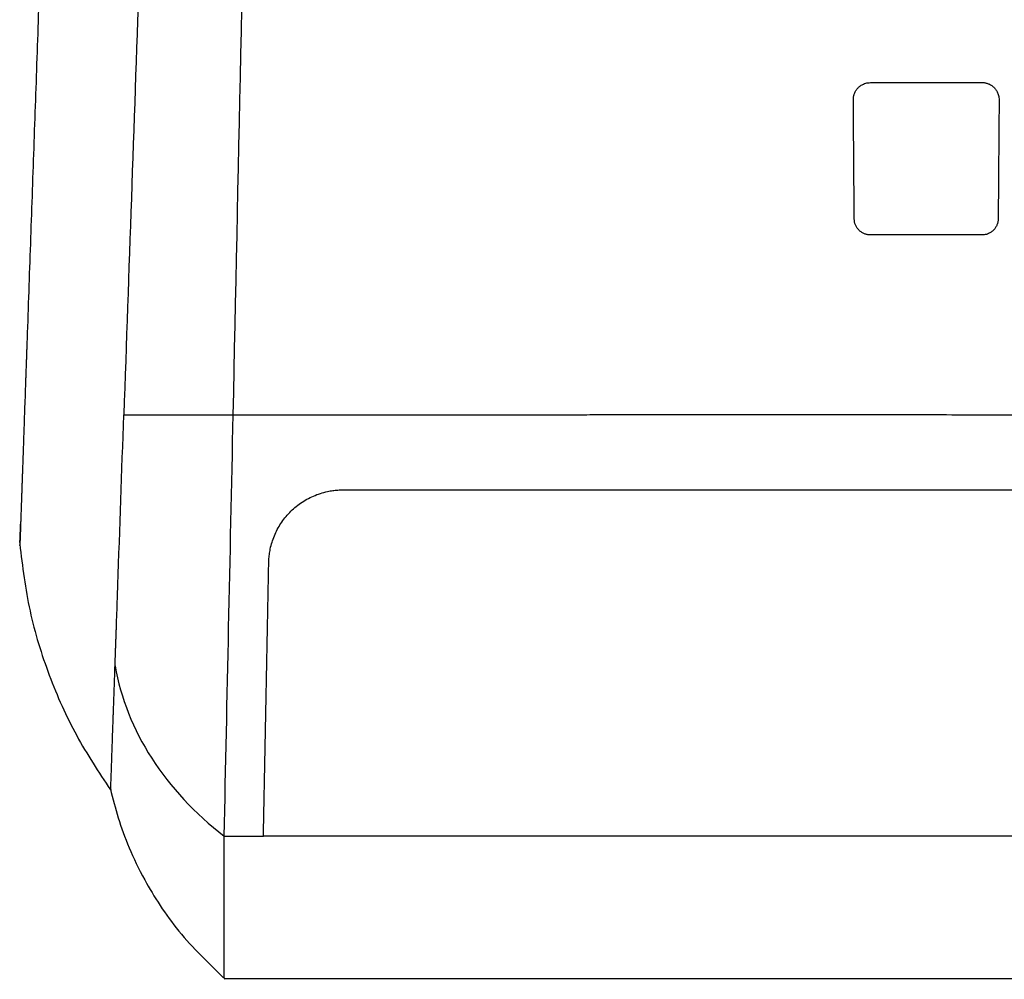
# Model space of a CAD drawing. Extents: x 89 to 1073, y 40 to 812.
# Tile 26 of 67: x 359 to 425, y 638 to 702. Entities that reach past the tile are written whole.
import ezdxf

# ---------------------------------------------------------------- set-up
doc = ezdxf.new("R2010")
doc.units = 0
doc.layers.get('0').update_dxf_attribs({"linetype": 'CONTINUOUS'})

msp = doc.modelspace()

# ---------------------------------------------------------------- linework, layer by layer
at = {"color": 7, "linetype": 'CONTINUOUS'}
for p, q in [((358.703, 668.449), (358.697, 668.267)), ((358.647, 666.841), (358.648, 666.874)), ((372.39, 647.302), (375.022, 647.302)), ((432.271, 647.302), (375.022, 647.302)), ((372.381, 637.745), (432.286, 637.745)), ((372.389, 637.78), (372.389, 637.755))]:
    msp.add_line(p, q, dxfattribs=at)
for points, knots in [([(361.382, 745.166), (361.361, 744.564), (361.319, 743.361), (361.256, 741.56), (361.194, 739.761), (361.131, 737.964), (361.068, 736.171), (361.006, 734.38), (360.943, 732.592), (360.881, 730.806), (360.819, 729.024), (360.757, 727.244), (360.694, 725.467), (360.633, 723.694), (360.571, 721.923), (360.509, 720.155), (360.447, 718.39), (360.386, 716.628), (360.324, 714.869), (360.245, 712.599), (360.148, 709.82), (360.034, 706.539), (359.919, 703.27), (359.806, 700.013), (359.692, 696.768), (359.58, 693.536), (359.467, 690.317), (359.355, 687.111), (359.243, 683.917), (359.17, 681.799), (359.133, 680.74)], [0, 0, 0, 0, 0.02717, 0.054341, 0.081512, 0.108682, 0.135853, 0.163024, 0.190195, 0.217367, 0.244538, 0.271709, 0.29888, 0.326052, 0.353223, 0.380395, 0.407567, 0.434738, 0.46191, 0.489082, 0.540177, 0.591272, 0.642366, 0.69346, 0.744552, 0.795644, 0.846734, 0.897824, 0.948913, 1, 1, 1, 1]), ([(367.711, 734.975), (367.357, 724.83), (367.007, 714.808), (366.489, 699.96), (366.317, 695.043), (365.976, 685.284), (365.807, 680.441), (365.639, 675.633)], [0, 0, 0, 0, 0.5, 0.5, 0.75, 0.75, 1, 1, 1, 1]), ([(414.693, 696.798), (414.693, 696.827), (414.694, 696.885), (414.703, 696.972), (414.719, 697.057), (414.742, 697.141), (414.785, 697.266), (414.864, 697.424), (415.002, 697.6), (415.173, 697.749), (415.353, 697.85), (415.524, 697.912), (415.679, 697.945), (415.784, 697.949), (415.836, 697.952)], [0, 0, 0, 0, 0.050295, 0.100227, 0.150034, 0.199956, 0.250234, 0.375997, 0.500145, 0.626405, 0.749966, 0.834452, 0.917186, 1, 1, 1, 1]), ([(415.836, 697.952), (416.263, 697.952), (417.113, 697.953), (418.382, 697.954), (419.639, 697.955), (420.885, 697.956), (422.118, 697.957), (422.936, 697.957), (423.343, 697.958)], [0, 0, 0, 0, 0.170723, 0.33988, 0.507429, 0.673327, 0.837531, 1, 1, 1, 1]), ([(423.343, 697.958), (423.374, 697.957), (423.438, 697.956), (423.532, 697.944), (423.624, 697.925), (423.714, 697.898), (423.846, 697.847), (424.01, 697.755), (424.183, 697.604), (424.322, 697.426), (424.411, 697.249), (424.463, 697.086), (424.49, 696.943), (424.493, 696.846), (424.494, 696.798)], [0, 0, 0, 0, 0.050298, 0.100049, 0.149657, 0.199528, 0.250066, 0.374111, 0.499912, 0.623777, 0.749748, 0.832942, 0.915971, 1, 1, 1, 1]), ([(424.494, 696.798), (424.491, 696.455), (424.486, 695.772), (424.478, 694.752), (424.47, 693.74), (424.462, 692.735), (424.454, 691.738), (424.446, 690.747), (424.438, 689.764), (424.432, 689.113), (424.43, 688.788)], [0, 0, 0, 0, 0.126809, 0.253102, 0.378876, 0.504134, 0.628875, 0.7531, 0.876808, 1, 1, 1, 1]), ([(415.837, 687.717), (415.807, 687.717), (415.748, 687.719), (415.66, 687.73), (415.573, 687.748), (415.488, 687.773), (415.366, 687.821), (415.212, 687.907), (415.051, 688.047), (414.921, 688.213), (414.829, 688.395), (414.769, 688.59), (414.761, 688.722), (414.757, 688.788)], [0, 0, 0, 0, 0.050329, 0.10007, 0.149656, 0.199523, 0.250102, 0.373965, 0.500007, 0.62365, 0.749893, 0.874268, 1, 1, 1, 1]), ([(424.43, 688.788), (424.429, 688.761), (424.427, 688.707), (424.417, 688.626), (424.402, 688.547), (424.38, 688.469), (424.339, 688.354), (424.264, 688.207), (424.134, 688.042), (423.973, 687.902), (423.802, 687.806), (423.639, 687.748), (423.492, 687.716), (423.393, 687.712), (423.343, 687.71)], [0, 0, 0, 0, 0.050498, 0.100549, 0.150378, 0.200209, 0.250268, 0.376289, 0.500175, 0.626851, 0.749995, 0.834656, 0.917343, 1, 1, 1, 1]), ([(423.343, 687.71), (422.937, 687.711), (422.121, 687.711), (420.89, 687.712), (419.645, 687.713), (418.387, 687.714), (417.116, 687.715), (416.265, 687.716), (415.837, 687.717)], [0, 0, 0, 0, 0.16207, 0.326011, 0.491799, 0.659409, 0.828818, 1, 1, 1, 1]), ([(359.133, 680.74), (359.129, 680.636), (359.122, 680.427), (359.111, 680.117), (359.1, 679.812), (359.09, 679.51), (359.079, 679.211), (359.069, 678.917), (359.059, 678.628), (359.049, 678.342), (359.039, 678.061), (359.027, 677.702), (359.006, 677.127), (358.979, 676.346), (358.954, 675.622), (358.924, 674.775), (358.898, 674.033), (358.875, 673.366), (358.86, 672.924), (358.846, 672.545), (358.835, 672.218), (358.827, 671.982), (358.822, 671.839), (358.819, 671.779), (358.819, 671.756)], [0, 0, 0, 0, 0.022058, 0.044114, 0.066168, 0.088221, 0.110274, 0.132327, 0.154379, 0.17643, 0.198482, 0.220534, 0.262145, 0.339476, 0.421738, 0.46375, 0.592731, 0.668712, 0.725775, 0.789475, 0.861888, 0.925605, 0.971638, 1, 1, 1, 1]), ([(365.639, 675.633), (365.663, 675.633), (365.709, 675.633), (365.788, 675.633), (365.873, 675.633), (365.963, 675.633), (366.059, 675.633), (366.158, 675.633), (366.262, 675.633), (366.37, 675.633), (366.48, 675.633), (366.77, 675.633), (367.292, 675.632), (368.164, 675.632), (369.166, 675.632), (370.087, 675.633), (370.827, 675.633), (371.348, 675.633), (371.883, 675.633), (372.429, 675.633), (372.807, 675.633), (372.994, 675.633)], [0, 0, 0, 0, 0.027291, 0.054085, 0.080379, 0.10617, 0.131455, 0.156228, 0.180486, 0.204224, 0.227439, 0.250126, 0.378551, 0.500081, 0.627307, 0.750068, 0.801221, 0.851801, 0.901797, 0.9512, 1, 1, 1, 1]), ([(372.993, 675.633), (373.484, 675.633), (374.466, 675.633), (375.942, 675.633), (377.42, 675.633), (378.899, 675.633), (380.38, 675.633), (381.864, 675.633), (383.348, 675.633), (384.835, 675.633), (386.323, 675.633), (387.812, 675.633), (389.303, 675.633), (390.796, 675.633), (392.29, 675.633), (393.785, 675.633), (395.281, 675.633), (396.779, 675.634), (398.278, 675.634), (399.778, 675.634), (401.729, 675.634), (404.133, 675.634), (406.991, 675.634), (409.852, 675.634), (412.716, 675.634), (415.582, 675.634), (418.45, 675.634), (421.319, 675.634), (424.189, 675.633), (427.06, 675.633), (428.974, 675.633), (429.932, 675.633)], [0, 0, 0, 0, 0.026316, 0.052632, 0.078947, 0.105263, 0.131579, 0.157895, 0.18421, 0.210526, 0.236842, 0.263158, 0.289474, 0.315789, 0.342105, 0.368421, 0.394737, 0.421053, 0.447369, 0.473685, 0.500001, 0.550001, 0.600001, 0.650001, 0.700001, 0.750001, 0.800001, 0.850001, 0.9, 0.95, 1, 1, 1, 1]), ([(358.819, 671.756), (358.815, 671.658), (358.808, 671.462), (358.799, 671.179), (358.789, 670.905), (358.78, 670.639), (358.771, 670.382), (358.762, 670.135), (358.754, 669.896), (358.746, 669.666), (358.738, 669.445), (358.731, 669.233), (358.724, 669.03), (358.717, 668.835), (358.71, 668.65), (358.704, 668.474), (358.698, 668.307), (358.691, 668.085), (358.676, 667.654), (358.662, 667.279), (358.654, 667.035), (358.65, 666.927), (358.648, 666.865), (358.647, 666.848), (358.647, 666.841)], [0, 0, 0, 0, 0.031248, 0.062497, 0.093746, 0.124996, 0.156245, 0.187495, 0.218745, 0.249996, 0.281246, 0.312497, 0.343748, 0.374999, 0.40625, 0.437501, 0.468753, 0.500004, 0.568577, 0.750076, 0.824974, 0.891594, 0.949936, 1, 1, 1, 1]), ([(375.382, 665.676), (375.384, 665.739), (375.388, 665.864), (375.402, 666.05), (375.423, 666.235), (375.451, 666.42), (375.503, 666.695), (375.597, 667.056), (375.755, 667.495), (375.954, 667.918), (376.272, 668.458), (376.767, 669.078), (377.384, 669.603), (377.938, 669.95), (378.383, 670.171), (378.851, 670.348), (379.289, 670.465), (379.684, 670.534), (380.03, 670.572), (380.264, 670.576), (380.381, 670.578)], [0, 0, 0, 0, 0.025049, 0.050086, 0.075139, 0.100237, 0.125407, 0.188121, 0.250783, 0.313658, 0.376263, 0.50195, 0.627271, 0.689939, 0.75167, 0.813977, 0.87534, 0.917157, 0.958628, 1, 1, 1, 1]), ([(380.381, 670.578), (380.829, 670.578), (381.911, 670.579), (383.813, 670.579), (386.273, 670.579), (389.295, 670.579), (393.79, 670.578), (399.109, 670.578), (404.407, 670.578), (408.538, 670.578), (411.932, 670.578), (415.213, 670.578), (418.379, 670.578), (421.431, 670.578), (424.367, 670.578), (427.188, 670.579), (429.03, 670.579), (429.932, 670.579)], [0, 0, 0, 0, 0.027392, 0.066094, 0.116113, 0.177453, 0.250119, 0.389437, 0.500153, 0.570815, 0.63914, 0.705127, 0.768777, 0.830089, 0.889063, 0.9457, 1, 1, 1, 1]), ([(358.638, 666.94), (358.826, 665.428), (359.203, 662.397), (360.557, 658.066), (362.357, 654.022), (363.951, 651.616), (364.739, 650.426)], [0, 0, 0, 0, 0.249164, 0.499682, 0.752622, 1, 1, 1, 1]), ([(365.049, 658.751), (365.052, 658.828), (365.057, 658.982), (365.065, 659.222), (365.074, 659.467), (365.083, 659.72), (365.092, 659.978), (365.101, 660.242), (365.111, 660.512), (365.121, 660.788), (365.131, 661.07), (365.143, 661.409), (365.162, 661.964), (365.186, 662.646), (365.21, 663.348), (365.227, 663.827), (365.236, 664.093), (365.24, 664.195)], [0, 0, 0, 0, 0.052384, 0.10477, 0.157158, 0.20955, 0.261944, 0.314341, 0.366739, 0.419137, 0.471536, 0.523933, 0.604589, 0.768185, 0.874161, 0.951431, 1, 1, 1, 1]), ([(364.932, 655.416), (364.933, 655.429), (364.934, 655.457), (364.936, 655.514), (364.939, 655.595), (364.943, 655.706), (364.95, 655.898), (364.961, 656.181), (364.973, 656.536), (364.985, 656.87), (364.996, 657.191), (365.008, 657.54), (365.021, 657.916), (365.034, 658.317), (365.044, 658.607), (365.049, 658.751)], [0, 0, 0, 0, 0.032491, 0.074527, 0.126109, 0.187236, 0.25791, 0.396356, 0.511899, 0.593262, 0.674619, 0.75597, 0.837315, 0.918657, 1, 1, 1, 1]), ([(364.759, 650.431), (364.758, 650.418), (364.756, 650.357), (364.768, 650.687), (364.791, 651.351), (364.823, 652.278), (364.858, 653.276), (364.894, 654.322), (364.92, 655.056), (364.932, 655.416)], [0, 0, 0, 0, 0.060829, 0.266543, 0.463317, 0.621699, 0.773772, 0.888833, 1, 1, 1, 1]), ([(364.737, 650.474), (364.898, 649.832), (365.216, 648.564), (365.936, 646.599), (366.88, 644.59), (368.047, 642.65), (369.721, 640.31), (371.362, 638.736), (372.459, 637.683)], [0, 0, 0, 0, 0.176258, 0.348387, 0.513372, 0.634476, 0.755677, 1, 1, 1, 1]), ([(372.389, 637.754), (372.389, 637.76), (372.389, 637.77), (372.389, 637.798), (372.389, 637.833), (372.389, 637.878), (372.389, 637.931), (372.389, 637.993), (372.389, 638.064), (372.389, 638.144), (372.389, 638.233), (372.389, 638.33), (372.389, 638.437), (372.39, 638.552), (372.39, 638.676), (372.39, 638.809), (372.39, 638.951), (372.39, 639.101), (372.39, 639.261), (372.39, 639.429), (372.39, 639.606), (372.39, 639.791), (372.39, 639.986), (372.39, 640.227), (372.39, 640.582), (372.39, 641.143), (372.39, 641.986), (372.39, 643.046), (372.39, 644.194), (372.39, 645.23), (372.39, 646.103), (372.39, 646.773), (372.39, 647.154), (372.39, 647.302)], [0, 0, 0, 0, 0.022202, 0.044404, 0.066606, 0.088808, 0.11101, 0.133212, 0.155414, 0.177616, 0.199818, 0.22202, 0.244222, 0.266424, 0.288626, 0.310828, 0.333031, 0.355233, 0.377435, 0.399638, 0.42184, 0.444042, 0.466245, 0.488447, 0.522888, 0.576529, 0.64937, 0.741411, 0.820521, 0.885935, 0.937653, 0.975675, 1, 1, 1, 1])]:
    msp.add_open_spline(points, degree=3, knots=knots, dxfattribs=at)
for points in [[(372.994, 675.633), (373.333, 691.533), (373.682, 707.961), (374.04, 724.784)], [(414.757, 688.788), (414.735, 691.428), (414.713, 694.1), (414.693, 696.798)], [(365.24, 664.195), (365.372, 667.982), (365.505, 671.795), (365.639, 675.633)], [(372.39, 647.302), (372.586, 656.531), (372.788, 665.985), (372.994, 675.633)], [(358.654, 667.043), (358.662, 667.268), (358.676, 667.677), (358.697, 668.267)], [(375.022, 647.302), (375.14, 653.32), (375.26, 659.449), (375.382, 665.676)], [(365.05, 658.752), (365.433, 656.593), (367.107, 652.378), (370.416, 648.821), (372.39, 647.302)]]:
    msp.add_open_spline(points, degree=3, dxfattribs=at)

doc.saveas('drawing.dxf')
